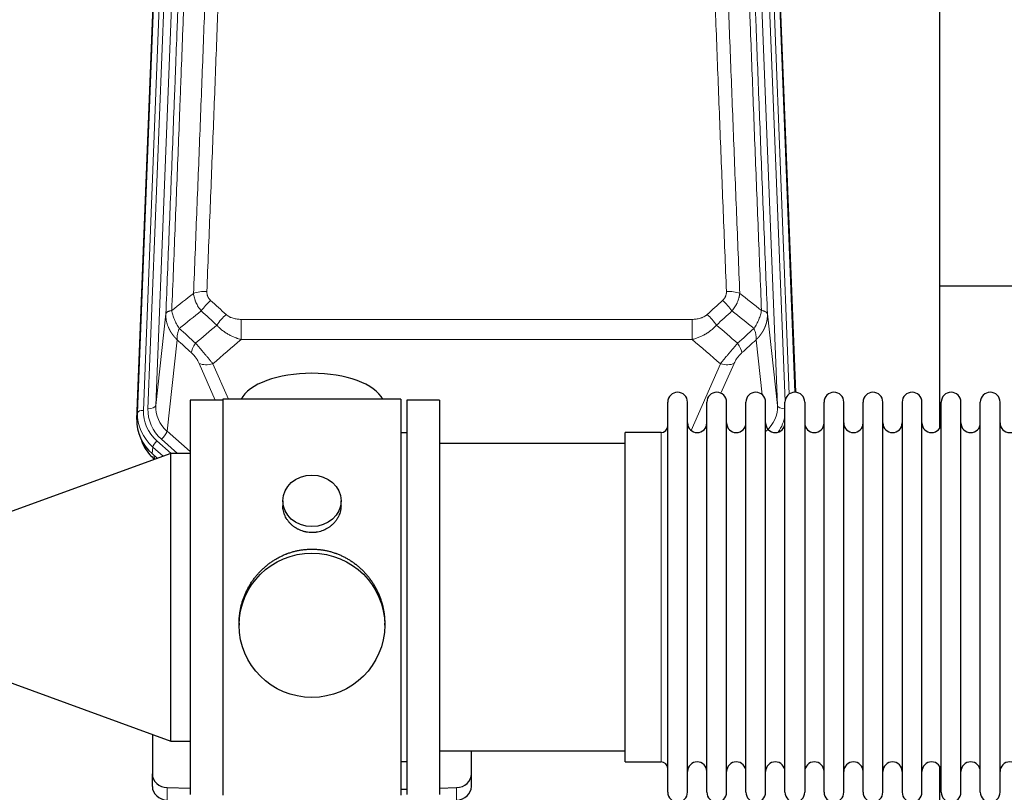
# Model space of a CAD drawing. Header units: inches. Extents: x 0 to 23760, y -13 to 16800.
# Tile 17 of 256: x 2357 to 2867, y 7852 to 8252. Entities that reach past the tile are written whole.
import ezdxf

# ---------------------------------------------------------------- set-up
doc = ezdxf.new("R2010")
doc.units = ezdxf.units.IN
doc.layers.add('1', color=7, linetype='Continuous', true_color=0xffffff)

msp = doc.modelspace()

# ---------------------------------------------------------------- linework, layer by layer
at = {"layer": '1', "color": 110, "linetype": 'Continuous', "lineweight": 13}
for p, q in [((2418.372, 8048.828), (2431.483, 8381.85)), ((2434.477, 8383.07), (2421.366, 8050.048)), ((2423.758, 8050.884), (2436.824, 8382.777)), ((2440.816, 8384.404), (2427.75, 8052.51)), ((2749.277, 8052.51), (2736.211, 8384.404)), ((2753.123, 8054.597), (2740.203, 8382.777)), ((2755.328, 8058.493), (2742.55, 8383.07)), ((2745.544, 8381.85), (2758.239, 8059.386)), ((2427.75, 8052.51), (2432.998, 8099.916)), ((2744.029, 8099.916), (2749.277, 8052.51)), ((2471.927, 8097.116), (2471.927, 8086.685)), ((2471.927, 8097.116), (2705.1, 8097.116)), ((2705.1, 8097.116), (2705.1, 8086.685)), ((2438.812, 8086.565), (2433.588, 8039.365)), ((2705.1, 8086.685), (2471.927, 8086.685)), ((2741.362, 8058.131), (2738.215, 8086.565)), ((2458.553, 8055.378), (2450.239, 8074.315)), ((2726.788, 8074.315), (2720.013, 8058.884)), ((2457.301, 8074.165), (2465.358, 8055.813)), ((2704.571, 8039.645), (2719.727, 8074.165)), ((2417.992, 8045.39), (2418.372, 8048.828)), ((2433.588, 8039.365), (2445.514, 8028.786)), ((2428.371, 8034.274), (2435.697, 8027.775)), ((2430.763, 8035.109), (2439.031, 8027.776)), ((2689.014, 8028.912), (2689.014, 8038.533)), ((2426.253, 8031.082), (2425.872, 8027.644)), ((2431.59, 8026.348), (2426.253, 8031.082)), ((2689.014, 7868.233), (2689.014, 8028.912)), ((2426.92, 8026.715), (2427.067, 8024.852)), ((2427.067, 8024.852), (2427.187, 8024.745)), ((2433.734, 7848.466), (2433.734, 7854.931)), ((2583.293, 7848.466), (2583.293, 7854.931))]:
    msp.add_line(p, q, dxfattribs=at)
at = {"layer": '1', "color": 2, "linetype": 'Continuous', "lineweight": 25}
for p, q in [((2417.992, 8045.39), (2431.109, 8378.592)), ((2745.918, 8378.592), (2758.485, 8059.38)), ((2833.174, 8040.92), (2833.174, 8266.302)), ((2905.178, 8114.254), (2833.213, 8114.254)), ((2445.514, 8055.379), (2445.514, 7851.379)), ((2462.514, 8055.379), (2445.514, 8055.379)), ((2554.514, 8055.813), (2462.514, 8055.813)), ((2462.514, 8055.813), (2462.514, 7850.953)), ((2554.514, 8055.813), (2554.514, 7850.953)), ((2574.514, 8055.383), (2557.514, 8055.383)), ((2557.514, 8055.383), (2557.514, 7851.383)), ((2574.514, 8055.383), (2574.514, 7851.383)), ((2692.514, 8042.883), (2692.514, 8054.283)), ((2702.714, 8042.883), (2702.714, 8054.283)), ((2712.714, 8042.883), (2712.714, 8054.283)), ((2722.914, 8042.883), (2722.914, 8054.283)), ((2732.914, 8042.883), (2732.914, 8054.283)), ((2743.114, 8042.883), (2743.114, 8054.283)), ((2753.114, 8042.883), (2753.114, 8054.283)), ((2763.314, 8054.283), (2763.314, 8042.883)), ((2773.314, 8042.883), (2773.314, 8054.283)), ((2783.514, 8042.883), (2783.514, 8054.283)), ((2793.514, 7852.483), (2793.514, 8054.283)), ((2803.714, 7852.483), (2803.714, 8054.283)), ((2813.714, 8054.283), (2813.714, 7852.483)), ((2823.914, 7852.483), (2823.914, 8054.283)), ((2833.914, 7852.483), (2833.914, 8054.283)), ((2844.114, 7852.483), (2844.114, 8054.283)), ((2854.114, 7852.483), (2854.114, 8054.283)), ((2864.314, 7852.483), (2864.314, 8054.283)), ((2692.514, 7852.483), (2692.514, 8042.883)), ((2702.714, 7852.483), (2702.714, 8042.883)), ((2712.714, 7852.483), (2712.714, 8042.883)), ((2722.914, 7852.483), (2722.914, 8042.883)), ((2732.914, 7852.483), (2732.914, 8042.883)), ((2743.114, 7852.483), (2743.114, 8042.883)), ((2753.114, 7852.483), (2753.114, 8042.883)), ((2763.314, 8042.883), (2763.314, 7852.483)), ((2773.314, 7852.483), (2773.314, 8042.883)), ((2783.514, 7852.483), (2783.514, 8042.883)), ((2557.514, 8038.383), (2554.514, 8038.383)), ((2689.014, 8038.533), (2670.514, 8038.533)), ((2670.514, 8028.912), (2670.514, 8038.533)), ((2670.514, 8032.883), (2574.514, 8032.883)), ((2670.514, 7868.233), (2670.514, 8028.912)), ((2435.514, 8027.776), (2335.514, 7991.379)), ((2428.573, 8025.249), (2425.872, 8027.644)), ((2427.067, 8024.852), (2427.086, 8024.708)), ((2435.514, 7878.982), (2435.514, 8027.776)), ((2445.514, 8027.776), (2435.514, 8027.776)), ((2493.466, 8003.252), (2493.466, 8000.679)), ((2523.561, 8000.668), (2523.561, 8003.252)), ((2470.874, 7940.033), (2470.874, 7938.895)), ((2546.153, 7938.895), (2546.153, 7940.032)), ((2335.514, 7915.379), (2435.514, 7878.982)), ((2426.014, 7882.44), (2426.014, 7862.023)), ((2435.514, 7878.982), (2445.514, 7878.982)), ((2574.514, 7873.883), (2670.514, 7873.883)), ((2591.014, 7862.023), (2591.014, 7873.884)), ((2554.514, 7868.383), (2557.514, 7868.383)), ((2670.514, 7868.233), (2689.014, 7868.233)), ((2833.174, 7829.03), (2833.174, 7865.857)), ((2426.014, 7855.558), (2426.014, 7862.023)), ((2591.014, 7855.558), (2591.014, 7862.023)), ((2433.734, 7854.931), (2445.514, 7854.566)), ((2554.513, 7854.039), (2557.513, 7854.132)), ((2574.513, 7854.659), (2583.293, 7854.931))]:
    msp.add_line(p, q, dxfattribs=at)
for centre, radius, start, end in [((2697.614, 8054.283), 5.1, 0, 180), ((2717.814, 8054.283), 5.1, 0, 180), ((2738.014, 8054.283), 5.1, 0, 180), ((2758.214, 8054.283), 5.1, 0, 180), ((2778.414, 8054.283), 5.1, 0, 180), ((2798.614, 8054.283), 5.1, 0, 180), ((2818.814, 8054.283), 5.1, 0, 180), ((2839.014, 8054.283), 5.1, 0, 180), ((2859.214, 8054.283), 5.1, 0, 180), ((2689.014, 8042.033), 3.5, 270, 0), ((2707.714, 8043.533), 5, 180, 0), ((2727.914, 8043.533), 5, 180, 0), ((2748.114, 8043.533), 5, 180, 0), ((2768.314, 8043.533), 5, 180, 0), ((2788.514, 8043.533), 5, 180, 0), ((2808.714, 8043.533), 5, 180, 0), ((2828.914, 8043.533), 5, 180, 0), ((2849.114, 8043.533), 5, 180, 0), ((2869.314, 8043.533), 5, 180, 0), ((2689.014, 7864.733), 3.5, 0, 90), ((2707.714, 7863.233), 5, 0, 180), ((2727.914, 7863.233), 5, 0, 180), ((2748.114, 7863.233), 5, 0, 180), ((2768.314, 7863.233), 5, 0, 180), ((2788.514, 7863.233), 5, 0, 180), ((2808.714, 7863.233), 5, 0, 180), ((2828.914, 7863.233), 5, 0, 180), ((2849.114, 7863.233), 5, 0, 180), ((2869.314, 7863.233), 5, 0, 180), ((2697.614, 7852.483), 5.1, 180, 0), ((2717.814, 7852.483), 5.1, 180, 0), ((2738.014, 7852.483), 5.1, 180, 0), ((2758.214, 7852.483), 5.1, 180, 0), ((2778.414, 7852.483), 5.1, 180, 0), ((2798.614, 7852.483), 5.1, 180, 0), ((2818.814, 7852.483), 5.1, 180, 0), ((2839.014, 7852.483), 5.1, 180, 0), ((2859.214, 7852.483), 5.1, 180, 0)]:
    msp.add_arc(centre, radius, start, end, dxfattribs=at)
at = {"layer": '1', "color": 110, "linetype": 'Continuous', "lineweight": 13}
for centre, major_axis, ratio, start_param, end_param in [((2454.188, 8107.207), (9.992, -0.404), 0.431453, 1.5882535, 2.3480729), ((2722.839, 8107.207), (9.992, 0.404), 0.431453, 0.7935197, 1.5533391), ((2456.16, 8102.614), (-6.729, -7.397), 0.3051216, 4.388767, 5.1358022), ((2720.867, 8102.614), (-6.729, 7.397), 0.3051216, 4.2889758, 5.0360109), ((2464.169, 8095.322), (6.736, 7.391), 0.3030979, 1.2497453, 1.9956357), ((2712.858, 8095.322), (-6.736, 7.391), 0.3030979, 4.2875497, 5.03344), ((2453.213, 8085.935), (6.719, 7.407), 0.3029797, 1.994528, 2.7400357), ((2723.814, 8085.935), (-6.719, 7.407), 0.3029797, 3.5431496, 4.2886573), ((2457.301, 8080.336), (9.156, 4.02), 0.5833249, 3.617995, 4.4616661), ((2719.727, 8080.336), (9.156, -4.02), 0.5833249, 4.9631119, 5.806783), ((2445.385, 8047.944), (27.029, -0.244), 0.8851019, 3.1148362, 3.9339493), ((2421.366, 8048.663), (-2.998, 0.118), 0.4614673, 4.7305545, 6.248991), ((2445.385, 8049.329), (-24.034, -0.11), 0.8859493, 6.2442616, 7.0633748), ((2447.777, 8050.165), (-24.034, -0.11), 0.8859493, 6.2442616, 7.0633748), ((2423.758, 8052.731), (-3.997, 0.157), 0.4614673, 1.5889619, 3.1073983), ((2447.777, 8052.012), (-20.033, -0.591), 0.8872905, 6.2219242, 7.0410373), ((2729.25, 8052.012), (20.033, -0.591), 0.8872905, 5.5253333, 6.3444464), ((2753.269, 8052.731), (-3.997, -0.157), 0.4614673, 0.0341943, 1.5136497), ((2729.25, 8050.165), (24.034, -0.11), 0.8859493, 5.722211, 6.1681029), ((2430.763, 8036.956), (-2.654, -2.992), 0.3265056, 1.2180917, 2.7365282), ((2428.371, 8032.888), (-1.991, -2.244), 0.3265056, 4.3596844, 5.8781208)]:
    msp.add_ellipse(centre, major_axis=major_axis, ratio=ratio, start_param=start_param, end_param=end_param, dxfattribs=at)
at = {"layer": '1', "color": 2, "linetype": 'Continuous', "lineweight": 25}
for centre, major_axis, ratio, start_param, end_param in [((2508.514, 8051.842), (-37.64, 0), 0.4617486, 3.372107, 6.0525728), ((2445.013, 8044.582), (-27.038, -0.124), 0.8859493, 6.2442616, 7.0633748), ((2445.818, 8046.385), (-21.335, -18.979), 0.8422692, 5.9172723, 6.3010988), ((2446.99, 8031.515), (27.003, -10.205), 0.5569658, 3.9839149, 4.1131378), ((2434.014, 7862.023), (-8, 0), 0.8870108, 0, 1.5358897), ((2583.014, 7862.023), (-8, 0), 0.8870108, 1.6057029, 3.1415927), ((2434.014, 7855.558), (-8, 0), 0.8870108, 0, 1.5358897), ((2583.014, 7855.558), (-8, 0), 0.8870108, 1.6057029, 3.1415927)]:
    msp.add_ellipse(centre, major_axis=major_axis, ratio=ratio, start_param=start_param, end_param=end_param, dxfattribs=at)
for centre, major_axis, ratio in [((2508.514, 8003.252), (15.048, 0), 0.8870108), ((2508.514, 7938.895), (-37.64, 0), 0.9914449)]:
    msp.add_ellipse(centre, major_axis=major_axis, ratio=ratio, dxfattribs=at)
at = {"layer": '1', "color": 110, "linetype": 'Continuous', "lineweight": 13}
for points, knots in [([(2448.282, 8425.593), (2448.226, 8423.981), (2448.171, 8422.368), (2448.058, 8419.139), (2447.89, 8414.292), (2447.494, 8402.956), (2447.151, 8393.197), (2446.458, 8373.62), (2445.517, 8347.365), (2444.059, 8307.52), (2443.055, 8280.649), (2442.481, 8265.447), (2442.417, 8263.757), (2442.289, 8260.374), (2442.096, 8255.297), (2441.645, 8243.427), (2441.253, 8233.212), (2440.925, 8224.678), (2440.859, 8222.97), (2440.727, 8219.552), (2440.529, 8214.421), (2440.064, 8202.429), (2439.661, 8192.113), (2438.849, 8171.431), (2437.752, 8143.723), (2436.624, 8115.75), (2436.053, 8101.697)], [0, 0, 0, 0, 0.015625, 0.015625, 0.03125, 0.0625, 0.125, 0.125, 0.25, 0.375, 0.5, 0.5, 0.515625, 0.515625, 0.53125, 0.5625, 0.625, 0.625, 0.640625, 0.640625, 0.65625, 0.6875, 0.75, 0.75, 0.875, 1, 1, 1, 1]), ([(2447.305, 8110.564), (2447.863, 8124.377), (2448.965, 8151.872), (2450.575, 8192.724), (2451.618, 8219.698), (2452.39, 8239.831), (2452.773, 8249.873), (2453.152, 8259.878), (2453.404, 8266.54), (2453.529, 8269.867), (2454.153, 8286.481), (2454.645, 8299.702), (2455.372, 8319.426), (2455.612, 8325.982), (2456.088, 8339.056), (2456.324, 8345.574), (2457.027, 8365.072), (2457.949, 8390.919), (2458.841, 8416.464), (2459.279, 8429.162)], [0, 0, 0, 0, 0.125, 0.25, 0.375, 0.375, 0.4375, 0.46875, 0.46875, 0.5, 0.5, 0.625, 0.625, 0.6875, 0.6875, 0.75, 0.75, 0.875, 1, 1, 1, 1]), ([(2466.147, 8430.528), (2465.709, 8417.814), (2464.819, 8392.236), (2463.898, 8366.357), (2463.196, 8346.834), (2462.96, 8340.307), (2462.484, 8327.217), (2462.244, 8320.652), (2461.519, 8300.903), (2461.028, 8287.666), (2460.404, 8271.031), (2460.279, 8267.699), (2460.028, 8261.029), (2459.649, 8251.011), (2459.267, 8240.956), (2458.496, 8220.798), (2457.454, 8193.789), (2455.846, 8152.886), (2454.746, 8125.355), (2454.188, 8111.525)], [0, 0, 0, 0, 0.125, 0.25, 0.25, 0.3125, 0.3125, 0.375, 0.375, 0.5, 0.5, 0.53125, 0.53125, 0.5625, 0.625, 0.625, 0.75, 0.875, 1, 1, 1, 1]), ([(2722.839, 8111.525), (2722.282, 8125.355), (2721.181, 8152.886), (2719.573, 8193.789), (2718.531, 8220.798), (2717.76, 8240.956), (2717.378, 8251.011), (2716.999, 8261.029), (2716.748, 8267.699), (2716.623, 8271.031), (2715.999, 8287.666), (2715.508, 8300.903), (2714.783, 8320.652), (2714.543, 8327.217), (2714.067, 8340.307), (2713.831, 8346.834), (2713.129, 8366.357), (2712.208, 8392.236), (2711.318, 8417.814), (2710.88, 8430.528)], [0, 0, 0, 0, 0.125, 0.25, 0.375, 0.375, 0.4375, 0.46875, 0.46875, 0.5, 0.5, 0.625, 0.625, 0.6875, 0.6875, 0.75, 0.75, 0.875, 1, 1, 1, 1]), ([(2717.748, 8429.162), (2718.186, 8416.464), (2719.078, 8390.919), (2720, 8365.072), (2720.703, 8345.574), (2720.939, 8339.056), (2721.415, 8325.982), (2721.656, 8319.426), (2722.382, 8299.702), (2722.874, 8286.481), (2723.498, 8269.867), (2723.623, 8266.54), (2723.875, 8259.878), (2724.254, 8249.873), (2724.637, 8239.831), (2725.409, 8219.698), (2726.452, 8192.724), (2728.062, 8151.872), (2729.164, 8124.377), (2729.722, 8110.564)], [0, 0, 0, 0, 0.125, 0.25, 0.25, 0.3125, 0.3125, 0.375, 0.375, 0.5, 0.5, 0.53125, 0.53125, 0.5625, 0.625, 0.625, 0.75, 0.875, 1, 1, 1, 1]), ([(2740.974, 8101.697), (2740.403, 8115.75), (2739.275, 8143.721), (2737.63, 8185.272), (2736.563, 8212.703), (2735.775, 8233.176), (2735.384, 8243.387), (2734.932, 8255.256), (2734.74, 8260.333), (2734.612, 8263.715), (2734.548, 8265.406), (2734.229, 8273.851), (2733.849, 8283.958), (2733.412, 8295.702), (2733.225, 8300.725), (2733.101, 8304.071), (2733.039, 8305.743), (2732.483, 8320.779), (2731.51, 8347.354), (2730.099, 8386.747), (2729.191, 8412.697), (2728.745, 8425.593)], [0, 0, 0, 0, 0.125, 0.25, 0.375, 0.375, 0.4375, 0.46875, 0.484375, 0.484375, 0.5, 0.5, 0.5625, 0.59375, 0.609375, 0.609375, 0.625, 0.625, 0.75, 0.875, 1, 1, 1, 1]), ([(2432.998, 8099.916), (2433.567, 8113.916), (2434.692, 8141.784), (2435.786, 8169.387), (2436.595, 8189.991), (2436.997, 8200.269), (2437.461, 8212.215), (2437.659, 8217.326), (2437.79, 8220.731), (2437.856, 8222.433), (2438.184, 8230.935), (2438.574, 8241.111), (2439.024, 8252.936), (2439.216, 8257.995), (2439.344, 8261.365), (2439.407, 8263.048), (2439.98, 8278.192), (2440.981, 8304.961), (2442.436, 8344.654), (2443.842, 8383.888), (2444.748, 8409.737), (2445.193, 8422.585)], [0, 0, 0, 0, 0.125, 0.25, 0.25, 0.3125, 0.34375, 0.359375, 0.359375, 0.375, 0.375, 0.4375, 0.46875, 0.484375, 0.484375, 0.5, 0.5, 0.625, 0.75, 0.875, 1, 1, 1, 1]), ([(2731.834, 8422.585), (2732.279, 8409.737), (2733.185, 8383.886), (2734.592, 8344.642), (2735.562, 8318.169), (2736.116, 8303.189), (2736.178, 8301.524), (2736.302, 8298.19), (2736.488, 8293.187), (2736.925, 8281.488), (2737.303, 8271.419), (2737.621, 8263.006), (2737.685, 8261.322), (2737.813, 8257.952), (2738.004, 8252.894), (2738.455, 8241.07), (2738.845, 8230.898), (2739.631, 8210.503), (2740.694, 8183.175), (2742.335, 8141.781), (2743.46, 8113.916), (2744.029, 8099.916)], [0, 0, 0, 0, 0.125, 0.25, 0.375, 0.375, 0.390625, 0.390625, 0.40625, 0.4375, 0.5, 0.5, 0.515625, 0.515625, 0.53125, 0.5625, 0.625, 0.625, 0.75, 0.875, 1, 1, 1, 1]), ([(2451.338, 8101.447), (2451.047, 8101.791), (2450.77, 8102.142), (2450.441, 8102.589), (2450.377, 8102.679), (2450.248, 8102.86), (2450.185, 8102.951), (2449.999, 8103.224), (2449.878, 8103.408), (2449.529, 8103.961), (2449.094, 8104.707), (2448.721, 8105.471), (2448.466, 8106.05), (2448.384, 8106.244), (2448.268, 8106.536), (2448.23, 8106.634), (2448.157, 8106.83), (2448.121, 8106.929), (2447.949, 8107.419), (2447.828, 8107.812), (2447.621, 8108.597), (2447.448, 8109.383), (2447.341, 8110.17), (2447.305, 8110.564)], [0, 0, 0, 0, 0.125, 0.125, 0.15625, 0.15625, 0.1875, 0.1875, 0.25, 0.25, 0.375, 0.5, 0.5, 0.5625, 0.5625, 0.59375, 0.59375, 0.625, 0.625, 0.75, 0.75, 0.875, 1, 1, 1, 1]), ([(2456.16, 8106.913), (2455.994, 8107.065), (2455.836, 8107.224), (2455.65, 8107.431), (2455.613, 8107.473), (2455.541, 8107.558), (2455.505, 8107.6), (2455.401, 8107.73), (2455.334, 8107.817), (2455.142, 8108.084), (2454.907, 8108.449), (2454.717, 8108.834), (2454.591, 8109.13), (2454.551, 8109.23), (2454.497, 8109.382), (2454.479, 8109.433), (2454.446, 8109.536), (2454.43, 8109.587), (2454.354, 8109.844), (2454.306, 8110.051), (2454.233, 8110.468), (2454.209, 8110.678), (2454.182, 8111.099), (2454.18, 8111.312), (2454.188, 8111.525)], [0, 0, 0, 0, 0.125, 0.125, 0.15625, 0.15625, 0.1875, 0.1875, 0.25, 0.25, 0.375, 0.5, 0.5, 0.5625, 0.5625, 0.59375, 0.59375, 0.625, 0.625, 0.75, 0.75, 0.875, 0.875, 1, 1, 1, 1]), ([(2722.839, 8111.525), (2722.848, 8111.311), (2722.845, 8111.098), (2722.828, 8110.832), (2722.824, 8110.779), (2722.814, 8110.673), (2722.809, 8110.619), (2722.79, 8110.46), (2722.774, 8110.355), (2722.719, 8110.041), (2722.67, 8109.835), (2722.55, 8109.428), (2722.478, 8109.227), (2722.352, 8108.931), (2722.307, 8108.832), (2722.234, 8108.687), (2722.209, 8108.638), (2722.158, 8108.542), (2722.132, 8108.494), (2721.997, 8108.257), (2721.879, 8108.074), (2721.623, 8107.721), (2721.485, 8107.551), (2721.19, 8107.223), (2721.033, 8107.065), (2720.867, 8106.913)], [0, 0, 0, 0, 0.125, 0.125, 0.15625, 0.15625, 0.1875, 0.1875, 0.25, 0.25, 0.375, 0.375, 0.5, 0.5, 0.5625, 0.5625, 0.59375, 0.59375, 0.625, 0.625, 0.75, 0.75, 0.875, 0.875, 1, 1, 1, 1]), ([(2729.722, 8110.564), (2729.686, 8110.17), (2729.633, 8109.776), (2729.544, 8109.281), (2729.526, 8109.182), (2729.486, 8108.984), (2729.465, 8108.885), (2729.4, 8108.588), (2729.352, 8108.391), (2729.195, 8107.8), (2728.954, 8107.016), (2728.646, 8106.24), (2728.39, 8105.661), (2728.278, 8105.42), (2728.159, 8105.18), (2728.111, 8105.085), (2728.087, 8105.037), (2728.014, 8104.893), (2727.964, 8104.798), (2727.71, 8104.323), (2727.492, 8103.95), (2727.026, 8103.214), (2726.532, 8102.491), (2725.98, 8101.791), (2725.689, 8101.447)], [0, 0, 0, 0, 0.125, 0.125, 0.15625, 0.15625, 0.1875, 0.1875, 0.25, 0.25, 0.375, 0.5, 0.5, 0.5625, 0.578125, 0.578125, 0.59375, 0.59375, 0.625, 0.625, 0.75, 0.75, 0.875, 1, 1, 1, 1]), ([(2438.812, 8086.565), (2438.795, 8086.582), (2438.761, 8086.615), (2438.71, 8086.666), (2438.658, 8086.716), (2438.607, 8086.767), (2438.556, 8086.818), (2438.506, 8086.869), (2438.455, 8086.921), (2438.405, 8086.972), (2438.354, 8087.024), (2438.304, 8087.076), (2438.254, 8087.128), (2438.204, 8087.18), (2438.155, 8087.232), (2438.105, 8087.285), (2438.056, 8087.338), (2438.007, 8087.391), (2437.958, 8087.444), (2437.909, 8087.497), (2437.861, 8087.55), (2437.812, 8087.604), (2437.764, 8087.658), (2437.716, 8087.712), (2437.668, 8087.766), (2437.62, 8087.82), (2437.573, 8087.874), (2437.525, 8087.929), (2437.478, 8087.984), (2437.431, 8088.039), (2437.384, 8088.094), (2437.337, 8088.149), (2437.291, 8088.204), (2437.245, 8088.26), (2437.199, 8088.316), (2437.153, 8088.372), (2437.107, 8088.428), (2437.061, 8088.484), (2437.016, 8088.54), (2436.971, 8088.597), (2436.926, 8088.654), (2436.881, 8088.711), (2436.837, 8088.768), (2436.792, 8088.825), (2436.748, 8088.882), (2436.704, 8088.94), (2436.66, 8088.997), (2436.617, 8089.055), (2436.573, 8089.113), (2436.53, 8089.171), (2436.487, 8089.23), (2436.445, 8089.288), (2436.402, 8089.347), (2436.36, 8089.406), (2436.318, 8089.465), (2436.276, 8089.524), (2436.234, 8089.583), (2436.192, 8089.642), (2436.151, 8089.702), (2436.11, 8089.762), (2436.069, 8089.821), (2436.029, 8089.881), (2435.988, 8089.942), (2435.948, 8090.002), (2435.908, 8090.062), (2435.868, 8090.123), (2435.829, 8090.184), (2435.789, 8090.245), (2435.75, 8090.306), (2435.712, 8090.367), (2435.673, 8090.428), (2435.635, 8090.49), (2435.596, 8090.551), (2435.558, 8090.613), (2435.521, 8090.675), (2435.483, 8090.737), (2435.446, 8090.799), (2435.409, 8090.862), (2435.372, 8090.924), (2435.336, 8090.987), (2435.299, 8091.049), (2435.263, 8091.112), (2435.228, 8091.175), (2435.192, 8091.238), (2435.157, 8091.302), (2435.122, 8091.365), (2435.087, 8091.429), (2435.052, 8091.492), (2435.018, 8091.556), (2434.984, 8091.62), (2434.95, 8091.684), (2434.916, 8091.749), (2434.883, 8091.813), (2434.85, 8091.877), (2434.817, 8091.942), (2434.785, 8092.007), (2434.752, 8092.072), (2434.72, 8092.137), (2434.689, 8092.202), (2434.657, 8092.267), (2434.626, 8092.332), (2434.595, 8092.398), (2434.564, 8092.464), (2434.533, 8092.529), (2434.503, 8092.595), (2434.473, 8092.661), (2434.444, 8092.727), (2434.414, 8092.794), (2434.216, 8093.244), (2433.882, 8094.094), (2433.494, 8095.363), (2433.208, 8096.662), (2433.03, 8097.984), (2432.987, 8098.91), (2432.987, 8099.435), (2432.988, 8099.555), (2432.99, 8099.675), (2432.993, 8099.796), (2432.996, 8099.876), (2432.998, 8099.916)], [0, 0, 0, 0, 0.0045083, 0.0090195, 0.0135338, 0.0180512, 0.0225715, 0.0270949, 0.0316214, 0.0361509, 0.0406834, 0.0452189, 0.0497575, 0.0542992, 0.0588439, 0.0633916, 0.0679424, 0.0724963, 0.0770532, 0.0816132, 0.0861762, 0.0907423, 0.0953114, 0.0998837, 0.104459, 0.1090373, 0.1136188, 0.1182033, 0.1227909, 0.1273815, 0.1319753, 0.1365721, 0.141172, 0.145775, 0.1503811, 0.1549903, 0.1596025, 0.1642179, 0.1688364, 0.1734579, 0.1780826, 0.1827103, 0.1873412, 0.1919752, 0.1966123, 0.2012524, 0.2058957, 0.2105422, 0.2151917, 0.2198443, 0.2245001, 0.229159, 0.233821, 0.2384861, 0.2431544, 0.2478258, 0.2525003, 0.2571779, 0.2618587, 0.2665427, 0.2712297, 0.2759199, 0.2806133, 0.2853097, 0.2900094, 0.2947122, 0.2994181, 0.3041272, 0.3088394, 0.3135548, 0.3182733, 0.322995, 0.3277199, 0.3324479, 0.3371791, 0.3419135, 0.346651, 0.3513917, 0.3561355, 0.3608826, 0.3656328, 0.3703861, 0.3751427, 0.3799024, 0.3846654, 0.3894315, 0.3942008, 0.3989732, 0.4037489, 0.4085278, 0.4133098, 0.4180951, 0.4228835, 0.4276751, 0.43247, 0.437268, 0.4420692, 0.4468737, 0.4516813, 0.4564922, 0.4613063, 0.4661235, 0.470944, 0.4757677, 0.4805947, 0.4854248, 0.4902582, 0.4950947, 0.4999345, 0.5888915, 0.6791125, 0.7706071, 0.8633844, 0.9574535, 0.965938, 0.9744348, 0.9829441, 0.9914659, 1, 1, 1, 1]), ([(2436.053, 8101.697), (2435.827, 8101.66), (2435.61, 8101.618), (2435.2, 8101.523), (2435.006, 8101.47), (2434.642, 8101.353), (2434.472, 8101.29), (2434.158, 8101.154), (2434.013, 8101.082), (2433.752, 8100.928), (2433.635, 8100.847), (2433.429, 8100.678), (2433.34, 8100.59), (2433.117, 8100.316), (2433.027, 8100.12), (2432.998, 8099.916)], [0, 0, 0, 0, 0.125, 0.125, 0.25, 0.25, 0.375, 0.375, 0.5, 0.5, 0.625, 0.625, 0.75, 0.75, 1, 1, 1, 1]), ([(2439.918, 8092.451), (2439.415, 8093.2), (2438.953, 8093.966), (2438.327, 8095.128), (2438.129, 8095.517), (2437.757, 8096.298), (2437.582, 8096.69), (2437.095, 8097.863), (2436.817, 8098.645), (2436.36, 8100.19), (2436.182, 8100.952), (2436.053, 8101.697)], [0, 0, 0, 0, 0.25, 0.25, 0.375, 0.375, 0.5, 0.5, 0.75, 0.75, 1, 1, 1, 1]), ([(2740.974, 8101.697), (2740.845, 8100.952), (2740.667, 8100.19), (2740.21, 8098.645), (2739.933, 8097.863), (2739.445, 8096.69), (2739.27, 8096.298), (2738.898, 8095.517), (2738.7, 8095.128), (2738.074, 8093.966), (2737.612, 8093.2), (2737.109, 8092.451)], [0, 0, 0, 0, 0.25, 0.25, 0.5, 0.5, 0.625, 0.625, 0.75, 0.75, 1, 1, 1, 1]), ([(2744.029, 8099.916), (2744.03, 8099.896), (2744.032, 8099.857), (2744.033, 8099.797), (2744.035, 8099.737), (2744.036, 8099.678), (2744.038, 8099.618), (2744.039, 8099.558), (2744.039, 8099.498), (2744.04, 8099.439), (2744.04, 8099.379), (2744.04, 8099.32), (2744.04, 8099.26), (2744.039, 8099.2), (2744.038, 8099.141), (2744.037, 8099.081), (2744.036, 8099.022), (2744.035, 8098.962), (2744.033, 8098.902), (2744.031, 8098.843), (2744.029, 8098.783), (2744.027, 8098.724), (2744.024, 8098.664), (2744.021, 8098.605), (2744.018, 8098.546), (2744.015, 8098.486), (2744.011, 8098.427), (2744.007, 8098.368), (2744.003, 8098.308), (2743.999, 8098.249), (2743.995, 8098.19), (2743.99, 8098.13), (2743.985, 8098.071), (2743.98, 8098.012), (2743.975, 8097.953), (2743.969, 8097.894), (2743.963, 8097.835), (2743.957, 8097.776), (2743.951, 8097.717), (2743.945, 8097.658), (2743.938, 8097.599), (2743.931, 8097.54), (2743.924, 8097.481), (2743.916, 8097.422), (2743.909, 8097.363), (2743.901, 8097.304), (2743.893, 8097.246), (2743.885, 8097.187), (2743.876, 8097.128), (2743.867, 8097.07), (2743.859, 8097.011), (2743.849, 8096.952), (2743.84, 8096.894), (2743.831, 8096.835), (2743.821, 8096.777), (2743.811, 8096.718), (2743.8, 8096.66), (2743.79, 8096.602), (2743.779, 8096.544), (2743.769, 8096.485), (2743.757, 8096.427), (2743.746, 8096.369), (2743.735, 8096.311), (2743.723, 8096.253), (2743.711, 8096.195), (2743.699, 8096.137), (2743.686, 8096.079), (2743.674, 8096.021), (2743.661, 8095.963), (2743.648, 8095.906), (2743.635, 8095.848), (2743.622, 8095.79), (2743.608, 8095.733), (2743.594, 8095.675), (2743.58, 8095.618), (2743.566, 8095.56), (2743.551, 8095.503), (2743.537, 8095.446), (2743.522, 8095.388), (2743.507, 8095.331), (2743.492, 8095.274), (2743.476, 8095.217), (2743.46, 8095.16), (2743.445, 8095.103), (2743.429, 8095.046), (2743.412, 8094.989), (2743.396, 8094.933), (2743.379, 8094.876), (2743.362, 8094.819), (2743.345, 8094.763), (2743.328, 8094.706), (2743.31, 8094.65), (2743.293, 8094.593), (2743.275, 8094.537), (2743.257, 8094.481), (2743.239, 8094.424), (2743.22, 8094.368), (2743.202, 8094.312), (2743.183, 8094.256), (2743.164, 8094.2), (2743.144, 8094.144), (2743.125, 8094.088), (2743.105, 8094.033), (2743.086, 8093.977), (2743.066, 8093.921), (2743.045, 8093.866), (2743.025, 8093.81), (2743.005, 8093.755), (2742.984, 8093.7), (2742.963, 8093.644), (2742.942, 8093.589), (2742.92, 8093.534), (2742.899, 8093.479), (2742.877, 8093.424), (2742.855, 8093.369), (2742.833, 8093.315), (2742.811, 8093.26), (2742.789, 8093.205), (2742.766, 8093.151), (2742.743, 8093.096), (2742.72, 8093.042), (2742.697, 8092.987), (2742.674, 8092.933), (2742.651, 8092.879), (2742.627, 8092.825), (2742.603, 8092.771), (2742.579, 8092.717), (2742.555, 8092.663), (2742.53, 8092.609), (2742.506, 8092.555), (2742.481, 8092.502), (2742.456, 8092.448), (2742.431, 8092.395), (2742.406, 8092.342), (2742.38, 8092.288), (2742.355, 8092.235), (2742.329, 8092.182), (2742.303, 8092.129), (2742.277, 8092.076), (2742.251, 8092.023), (2742.224, 8091.97), (2742.198, 8091.918), (2742.171, 8091.865), (2742.144, 8091.813), (2742.117, 8091.76), (2742.089, 8091.708), (2742.062, 8091.656), (2742.034, 8091.603), (2742.007, 8091.551), (2741.979, 8091.499), (2741.951, 8091.447), (2741.922, 8091.396), (2741.894, 8091.344), (2741.865, 8091.292), (2741.836, 8091.241), (2741.808, 8091.189), (2741.778, 8091.138), (2741.749, 8091.087), (2741.72, 8091.036), (2741.69, 8090.985), (2741.661, 8090.934), (2741.631, 8090.883), (2741.601, 8090.832), (2741.571, 8090.781), (2741.54, 8090.731), (2741.51, 8090.68), (2741.479, 8090.63), (2741.448, 8090.58), (2741.417, 8090.529), (2741.386, 8090.479), (2741.355, 8090.429), (2741.324, 8090.379), (2741.292, 8090.33), (2741.26, 8090.28), (2741.229, 8090.23), (2741.197, 8090.181), (2741.164, 8090.131), (2741.132, 8090.082), (2741.1, 8090.033), (2741.067, 8089.984), (2741.034, 8089.935), (2741.002, 8089.886), (2740.969, 8089.837), (2740.935, 8089.788), (2740.902, 8089.74), (2740.869, 8089.691), (2740.835, 8089.643), (2740.801, 8089.594), (2740.768, 8089.546), (2740.734, 8089.498), (2740.699, 8089.45), (2740.665, 8089.402), (2740.631, 8089.355), (2740.596, 8089.307), (2740.562, 8089.259), (2740.527, 8089.212), (2740.492, 8089.164), (2740.457, 8089.117), (2740.422, 8089.07), (2740.386, 8089.023), (2740.351, 8088.976), (2740.315, 8088.929), (2740.279, 8088.883), (2740.243, 8088.836), (2740.207, 8088.789), (2740.171, 8088.743), (2740.135, 8088.697), (2740.099, 8088.651), (2740.062, 8088.604), (2740.026, 8088.558), (2739.989, 8088.513), (2739.952, 8088.467), (2739.915, 8088.421), (2739.878, 8088.376), (2739.841, 8088.33), (2739.803, 8088.285), (2739.766, 8088.24), (2739.728, 8088.195), (2739.69, 8088.15), (2739.652, 8088.105), (2739.614, 8088.06), (2739.576, 8088.015), (2739.538, 8087.971), (2739.5, 8087.926), (2739.461, 8087.882), (2739.423, 8087.838), (2739.384, 8087.794), (2739.345, 8087.75), (2739.306, 8087.706), (2739.267, 8087.662), (2739.228, 8087.619), (2739.189, 8087.575), (2739.15, 8087.532), (2739.11, 8087.488), (2739.07, 8087.445), (2739.031, 8087.402), (2738.991, 8087.359), (2738.951, 8087.316), (2738.911, 8087.274), (2738.871, 8087.231), (2738.831, 8087.188), (2738.79, 8087.146), (2738.75, 8087.104), (2738.709, 8087.062), (2738.669, 8087.02), (2738.628, 8086.978), (2738.587, 8086.936), (2738.546, 8086.894), (2738.505, 8086.853), (2738.464, 8086.811), (2738.422, 8086.77), (2738.381, 8086.729), (2738.34, 8086.687), (2738.298, 8086.646), (2738.256, 8086.606), (2738.229, 8086.578), (2738.215, 8086.565)], [0, 0, 0, 0, 0.0042303, 0.0084583, 0.0126838, 0.016907, 0.0211277, 0.0253461, 0.0295621, 0.0337757, 0.037987, 0.0421959, 0.0464023, 0.0506064, 0.0548082, 0.0590075, 0.0632045, 0.0673991, 0.0715913, 0.0757811, 0.0799686, 0.0841537, 0.0883364, 0.0925167, 0.0966947, 0.1008703, 0.1050435, 0.1092144, 0.1133829, 0.117549, 0.1217128, 0.1258741, 0.1300332, 0.1341898, 0.1383441, 0.1424961, 0.1466456, 0.1507929, 0.1549377, 0.1590802, 0.1632203, 0.1673581, 0.1714935, 0.1756266, 0.1797573, 0.1838856, 0.1880116, 0.1921352, 0.1962565, 0.2003755, 0.204492, 0.2086063, 0.2127182, 0.2168277, 0.2209349, 0.2250397, 0.2291422, 0.2332423, 0.2373401, 0.2414356, 0.2455287, 0.2496195, 0.2537079, 0.257794, 0.2618777, 0.2659591, 0.2700382, 0.2741149, 0.2781893, 0.2822614, 0.2863311, 0.2903985, 0.2944635, 0.2985262, 0.3025866, 0.3066447, 0.3107004, 0.3147538, 0.3188048, 0.3228536, 0.3269, 0.3309441, 0.3349858, 0.3390253, 0.3430624, 0.3470972, 0.3511296, 0.3551598, 0.3591876, 0.3632131, 0.3672363, 0.3712571, 0.3752757, 0.3792919, 0.3833058, 0.3873174, 0.3913267, 0.3953337, 0.3993384, 0.4033407, 0.4073408, 0.4113385, 0.4153339, 0.419327, 0.4233179, 0.4273064, 0.4312926, 0.4352765, 0.4392581, 0.4432373, 0.4472143, 0.451189, 0.4551614, 0.4591315, 0.4630993, 0.4670648, 0.471028, 0.4749889, 0.4789475, 0.4829038, 0.4868578, 0.4908095, 0.494759, 0.4987061, 0.502651, 0.5065936, 0.5105338, 0.5144718, 0.5184076, 0.522341, 0.5262721, 0.530201, 0.5341276, 0.5380519, 0.5419739, 0.5458936, 0.5498111, 0.5537262, 0.5576392, 0.5615498, 0.5654581, 0.5693642, 0.573268, 0.5771696, 0.5810688, 0.5849658, 0.5888606, 0.592753, 0.5966432, 0.6005311, 0.6044168, 0.6083002, 0.6121813, 0.6160602, 0.6199368, 0.6238111, 0.6276832, 0.6315531, 0.6354206, 0.6392859, 0.643149, 0.6470098, 0.6508684, 0.6547247, 0.6585787, 0.6624305, 0.66628, 0.6701273, 0.6739724, 0.6778152, 0.6816557, 0.685494, 0.6893301, 0.6931639, 0.6969955, 0.7008248, 0.7046519, 0.7084768, 0.7122994, 0.7161198, 0.7199379, 0.7237539, 0.7275675, 0.731379, 0.7351882, 0.7389952, 0.7427999, 0.7466024, 0.7504027, 0.7542008, 0.7579966, 0.7617902, 0.7655816, 0.7693708, 0.7731577, 0.7769424, 0.7807249, 0.7845052, 0.7882833, 0.7920591, 0.7958327, 0.7996042, 0.8033734, 0.8071403, 0.8109051, 0.8146677, 0.818428, 0.8221862, 0.8259421, 0.8296958, 0.8334474, 0.8371967, 0.8409438, 0.8446887, 0.8484314, 0.8521719, 0.8559102, 0.8596463, 0.8633802, 0.867112, 0.8708415, 0.8745688, 0.8782939, 0.8820169, 0.8857376, 0.8894562, 0.8931726, 0.8968867, 0.9005987, 0.9043086, 0.9080162, 0.9117216, 0.9154249, 0.919126, 0.9228249, 0.9265216, 0.9302161, 0.9339085, 0.9375987, 0.9412867, 0.9449725, 0.9486562, 0.9523377, 0.956017, 0.9596942, 0.9633691, 0.967042, 0.9707126, 0.9743811, 0.9780474, 0.9817116, 0.9853736, 0.9890334, 0.9926911, 0.9963466, 1, 1, 1, 1]), ([(2744.029, 8099.916), (2744, 8100.12), (2743.91, 8100.316), (2743.687, 8100.59), (2743.598, 8100.678), (2743.392, 8100.847), (2743.275, 8100.928), (2743.014, 8101.082), (2742.869, 8101.154), (2742.555, 8101.29), (2742.385, 8101.353), (2742.021, 8101.47), (2741.827, 8101.523), (2741.417, 8101.618), (2741.2, 8101.66), (2740.974, 8101.697)], [0, 0, 0, 0, 0.25, 0.25, 0.375, 0.375, 0.5, 0.5, 0.625, 0.625, 0.75, 0.75, 0.875, 0.875, 1, 1, 1, 1]), ([(2471.927, 8097.116), (2471.574, 8097.116), (2471.22, 8097.126), (2470.779, 8097.153), (2470.691, 8097.159), (2470.515, 8097.173), (2470.427, 8097.18), (2470.164, 8097.205), (2469.989, 8097.225), (2469.467, 8097.292), (2469.122, 8097.348), (2468.439, 8097.487), (2468.102, 8097.57), (2467.434, 8097.764), (2467.104, 8097.876), (2466.738, 8098.021), (2466.698, 8098.037), (2466.617, 8098.07), (2466.497, 8098.12), (2466.219, 8098.243), (2465.987, 8098.356), (2465.533, 8098.594), (2465.242, 8098.769), (2464.685, 8099.153), (2464.419, 8099.362), (2464.169, 8099.591)], [0, 0, 0, 0, 0.125, 0.125, 0.15625, 0.15625, 0.1875, 0.1875, 0.25, 0.25, 0.375, 0.375, 0.5, 0.5, 0.625, 0.625, 0.640625, 0.640625, 0.65625, 0.6875, 0.75, 0.75, 0.875, 0.875, 1, 1, 1, 1]), ([(2712.858, 8099.591), (2712.733, 8099.477), (2712.603, 8099.366), (2712.401, 8099.207), (2712.333, 8099.155), (2712.195, 8099.053), (2712.126, 8099.004), (2711.773, 8098.761), (2711.479, 8098.586), (2710.869, 8098.267), (2710.553, 8098.124), (2710.145, 8097.964), (2710.063, 8097.933), (2709.898, 8097.873), (2709.816, 8097.844), (2709.568, 8097.76), (2709.401, 8097.708), (2708.9, 8097.563), (2708.563, 8097.482), (2707.883, 8097.344), (2707.541, 8097.289), (2706.851, 8097.201), (2706.504, 8097.169), (2705.805, 8097.126), (2705.453, 8097.116), (2705.1, 8097.116)], [0, 0, 0, 0, 0.0625, 0.0625, 0.09375, 0.09375, 0.125, 0.125, 0.25, 0.25, 0.375, 0.375, 0.40625, 0.40625, 0.4375, 0.4375, 0.5, 0.5, 0.625, 0.625, 0.75, 0.75, 0.875, 0.875, 1, 1, 1, 1]), ([(2438.812, 8086.565), (2438.766, 8086.937), (2438.757, 8087.348), (2438.798, 8088.014), (2438.82, 8088.243), (2438.883, 8088.718), (2438.923, 8088.962), (2439.019, 8089.463), (2439.076, 8089.719), (2439.205, 8090.243), (2439.277, 8090.51), (2439.437, 8091.053), (2439.524, 8091.328), (2439.711, 8091.885), (2439.812, 8092.167), (2439.918, 8092.451)], [0, 0, 0, 0, 0.25, 0.25, 0.375, 0.375, 0.5, 0.5, 0.625, 0.625, 0.75, 0.75, 0.875, 0.875, 1, 1, 1, 1]), ([(2471.927, 8086.685), (2471.33, 8086.836), (2470.662, 8087.03), (2469.998, 8087.251), (2469.851, 8087.3), (2469.777, 8087.325), (2469.557, 8087.402), (2469.41, 8087.454), (2468.973, 8087.614), (2468.683, 8087.726), (2467.821, 8088.075), (2467.256, 8088.328), (2466.143, 8088.873), (2465.596, 8089.165), (2464.79, 8089.635), (2464.391, 8089.878), (2463.997, 8090.133), (2463.801, 8090.263), (2463.736, 8090.306), (2463.606, 8090.394), (2463.542, 8090.438), (2462.963, 8090.838), (2462.466, 8091.21), (2461.511, 8091.987), (2461.052, 8092.392), (2460.173, 8093.237), (2459.752, 8093.677), (2459.351, 8094.136)], [0, 0, 0, 0, 0.125, 0.140625, 0.140625, 0.15625, 0.15625, 0.1875, 0.1875, 0.25, 0.25, 0.375, 0.375, 0.5, 0.5, 0.5625, 0.59375, 0.59375, 0.609375, 0.609375, 0.625, 0.625, 0.75, 0.75, 0.875, 0.875, 1, 1, 1, 1]), ([(2717.676, 8094.136), (2717.476, 8093.907), (2717.27, 8093.682), (2716.953, 8093.35), (2716.846, 8093.24), (2716.629, 8093.023), (2716.52, 8092.916), (2715.967, 8092.385), (2715.506, 8091.978), (2714.549, 8091.201), (2714.053, 8090.829), (2713.411, 8090.387), (2713.282, 8090.3), (2713.086, 8090.17), (2713.02, 8090.127), (2712.889, 8090.042), (2712.823, 8090), (2712.492, 8089.79), (2712.157, 8089.587), (2711.817, 8089.391), (2711.681, 8089.313), (2711.613, 8089.275), (2711.407, 8089.16), (2711.27, 8089.085), (2710.856, 8088.865), (2710.579, 8088.723), (2709.741, 8088.314), (2709.176, 8088.062), (2708.033, 8087.6), (2707.455, 8087.39), (2706.287, 8087.008), (2705.696, 8086.836), (2705.1, 8086.685)], [0, 0, 0, 0, 0.0625, 0.0625, 0.09375, 0.09375, 0.125, 0.125, 0.25, 0.25, 0.375, 0.375, 0.40625, 0.40625, 0.421875, 0.421875, 0.4375, 0.4375, 0.5, 0.515625, 0.515625, 0.53125, 0.53125, 0.5625, 0.5625, 0.625, 0.625, 0.75, 0.75, 0.875, 0.875, 1, 1, 1, 1]), ([(2737.109, 8092.451), (2737.216, 8092.167), (2737.316, 8091.885), (2737.503, 8091.328), (2737.59, 8091.053), (2737.75, 8090.51), (2737.822, 8090.243), (2737.951, 8089.719), (2738.008, 8089.463), (2738.104, 8088.962), (2738.144, 8088.718), (2738.207, 8088.243), (2738.229, 8088.014), (2738.27, 8087.348), (2738.261, 8086.937), (2738.215, 8086.565)], [0, 0, 0, 0, 0.125, 0.125, 0.25, 0.25, 0.375, 0.375, 0.5, 0.5, 0.625, 0.625, 0.75, 0.75, 1, 1, 1, 1]), ([(2457.301, 8074.165), (2456.979, 8074.566), (2456.648, 8074.974), (2455.971, 8075.807), (2455.624, 8076.232), (2455.09, 8076.881), (2454.91, 8077.099), (2454.636, 8077.43), (2454.544, 8077.541), (2454.406, 8077.708), (2454.359, 8077.763), (2454.267, 8077.875), (2454.22, 8077.931), (2453.802, 8078.434), (2453.051, 8079.332), (2452.286, 8080.237), (2451.707, 8080.919), (2451.513, 8081.147), (2451.221, 8081.489), (2451.124, 8081.603), (2450.977, 8081.775), (2450.928, 8081.832), (2450.83, 8081.946), (2450.781, 8082.003), (2450.341, 8082.516), (2449.951, 8082.968), (2449.176, 8083.863), (2448.79, 8084.306), (2448.405, 8084.745)], [0, 0, 0, 0, 0.125, 0.125, 0.25, 0.25, 0.3125, 0.3125, 0.34375, 0.34375, 0.359375, 0.359375, 0.375, 0.375, 0.5, 0.625, 0.625, 0.6875, 0.6875, 0.71875, 0.71875, 0.734375, 0.734375, 0.75, 0.75, 0.875, 0.875, 1, 1, 1, 1]), ([(2728.622, 8084.745), (2728.238, 8084.307), (2727.468, 8083.423), (2726.692, 8082.523), (2726.108, 8081.843), (2725.913, 8081.615), (2725.669, 8081.329), (2725.62, 8081.272), (2725.523, 8081.157), (2725.377, 8080.985), (2725.231, 8080.814), (2724.747, 8080.244), (2724.363, 8079.79), (2723.604, 8078.887), (2723.229, 8078.438), (2722.764, 8077.879), (2722.671, 8077.768), (2722.487, 8077.545), (2722.212, 8077.213), (2721.942, 8076.886), (2721.407, 8076.237), (2721.06, 8075.811), (2720.55, 8075.185), (2720.382, 8074.978), (2720.134, 8074.67), (2720.051, 8074.568), (2719.888, 8074.366), (2719.807, 8074.265), (2719.727, 8074.165)], [0, 0, 0, 0, 0.125, 0.25, 0.25, 0.3125, 0.3125, 0.328125, 0.328125, 0.34375, 0.375, 0.375, 0.5, 0.5, 0.625, 0.625, 0.65625, 0.65625, 0.6875, 0.75, 0.75, 0.875, 0.875, 0.9375, 0.9375, 0.96875, 0.96875, 1, 1, 1, 1]), ([(2446.152, 8079.913), (2446.371, 8079.714), (2446.588, 8079.507), (2447.014, 8079.078), (2447.223, 8078.855), (2447.481, 8078.566), (2447.533, 8078.508), (2447.634, 8078.391), (2447.785, 8078.215), (2447.931, 8078.038), (2448.218, 8077.682), (2448.4, 8077.441), (2448.75, 8076.956), (2448.917, 8076.712), (2449.097, 8076.433), (2449.117, 8076.402), (2449.156, 8076.341), (2449.214, 8076.248), (2449.347, 8076.033), (2449.454, 8075.851), (2449.662, 8075.488), (2449.79, 8075.25), (2450.028, 8074.778), (2450.138, 8074.545), (2450.239, 8074.315)], [0, 0, 0, 0, 0.125, 0.125, 0.25, 0.25, 0.28125, 0.28125, 0.3125, 0.375, 0.375, 0.5, 0.5, 0.625, 0.625, 0.640625, 0.640625, 0.65625, 0.6875, 0.75, 0.75, 0.875, 0.875, 1, 1, 1, 1]), ([(2726.788, 8074.315), (2726.813, 8074.372), (2726.839, 8074.43), (2726.892, 8074.546), (2726.919, 8074.604), (2727.002, 8074.78), (2727.059, 8074.898), (2727.239, 8075.253), (2727.367, 8075.492), (2727.575, 8075.855), (2727.647, 8075.977), (2727.759, 8076.16), (2727.815, 8076.252), (2727.874, 8076.345), (2727.913, 8076.406), (2727.933, 8076.437), (2728.112, 8076.715), (2728.279, 8076.96), (2728.63, 8077.446), (2728.814, 8077.688), (2729.054, 8077.986), (2729.127, 8078.076), (2729.201, 8078.165), (2729.251, 8078.224), (2729.276, 8078.254), (2729.401, 8078.402), (2729.502, 8078.518), (2729.809, 8078.861), (2730.017, 8079.082), (2730.441, 8079.508), (2730.656, 8079.714), (2730.875, 8079.913)], [0, 0, 0, 0, 0.03125, 0.03125, 0.0625, 0.0625, 0.125, 0.125, 0.25, 0.25, 0.3125, 0.3125, 0.34375, 0.359375, 0.359375, 0.375, 0.375, 0.5, 0.5, 0.625, 0.625, 0.65625, 0.671875, 0.671875, 0.6875, 0.6875, 0.75, 0.75, 0.875, 0.875, 1, 1, 1, 1])]:
    msp.add_open_spline(points, degree=3, knots=knots, dxfattribs=at)
for points in [[(2436.053, 8101.697), (2439.802, 8104.657), (2443.552, 8107.613), (2447.305, 8110.564)], [(2729.722, 8110.564), (2733.475, 8107.613), (2737.225, 8104.657), (2740.974, 8101.697)], [(2456.16, 8106.913), (2458.83, 8104.474), (2461.5, 8102.034), (2464.169, 8099.591)], [(2712.858, 8099.591), (2715.527, 8102.034), (2718.197, 8104.474), (2720.867, 8106.913)], [(2451.338, 8101.447), (2447.529, 8098.453), (2443.723, 8095.454), (2439.918, 8092.451)], [(2459.351, 8094.136), (2456.68, 8096.575), (2454.009, 8099.012), (2451.338, 8101.447)], [(2725.689, 8101.447), (2723.018, 8099.012), (2720.347, 8096.575), (2717.676, 8094.136)], [(2737.109, 8092.451), (2733.304, 8095.454), (2729.498, 8098.453), (2725.689, 8101.447)], [(2439.918, 8092.451), (2442.747, 8089.885), (2445.576, 8087.316), (2448.405, 8084.745)], [(2448.405, 8084.745), (2452.056, 8087.874), (2455.705, 8091.004), (2459.351, 8094.136)], [(2717.676, 8094.136), (2721.322, 8091.004), (2724.971, 8087.874), (2728.622, 8084.745)], [(2728.622, 8084.745), (2731.451, 8087.316), (2734.28, 8089.885), (2737.109, 8092.451)], [(2446.152, 8079.913), (2443.706, 8082.132), (2441.259, 8084.349), (2438.812, 8086.565)], [(2471.927, 8086.685), (2467.055, 8082.509), (2462.18, 8078.336), (2457.301, 8074.165)], [(2719.727, 8074.165), (2714.847, 8078.336), (2709.972, 8082.509), (2705.1, 8086.685)], [(2738.215, 8086.565), (2735.768, 8084.349), (2733.321, 8082.132), (2730.875, 8079.913)]]:
    msp.add_open_spline(points, degree=3, dxfattribs=at)
at = {"layer": '1', "color": 2, "linetype": 'Continuous', "lineweight": 25}
for points, knots in [([(2523.561, 8000.67), (2523.561, 8000.24), (2523.537, 7999.807), (2523.477, 7999.261), (2523.464, 7999.15), (2523.433, 7998.93), (2523.383, 7998.6), (2523.32, 7998.272), (2523.176, 7997.62), (2523.056, 7997.19), (2522.772, 7996.339), (2522.606, 7995.918), (2522.323, 7995.294), (2522.223, 7995.087), (2522.09, 7994.83), (2522.064, 7994.778), (2522.009, 7994.676), (2521.927, 7994.523), (2521.841, 7994.372), (2521.55, 7993.872), (2521.298, 7993.484), (2520.753, 7992.731), (2520.462, 7992.366), (2519.995, 7991.836), (2519.835, 7991.663), (2519.586, 7991.407), (2519.46, 7991.28), (2519.331, 7991.155), (2519.245, 7991.072), (2519.201, 7991.031), (2518.807, 7990.662), (2518.442, 7990.352), (2517.684, 7989.767), (2517.291, 7989.492), (2516.477, 7988.977), (2516.056, 7988.738), (2515.512, 7988.462), (2515.402, 7988.408), (2515.181, 7988.302), (2515.069, 7988.25), (2514.733, 7988.099), (2514.507, 7988.004), (2513.824, 7987.735), (2513.362, 7987.577), (2512.424, 7987.305), (2511.948, 7987.191), (2511.224, 7987.053), (2510.981, 7987.012), (2510.614, 7986.96), (2510.491, 7986.944), (2510.306, 7986.922), (2510.244, 7986.915), (2510.121, 7986.902), (2510.059, 7986.896), (2509.503, 7986.843), (2509.011, 7986.82), (2508.028, 7986.819), (2507.538, 7986.842), (2506.56, 7986.934), (2506.073, 7987.002), (2505.465, 7987.117), (2505.344, 7987.142), (2505.101, 7987.193), (2504.739, 7987.275), (2504.382, 7987.37), (2503.675, 7987.574), (2503.213, 7987.731), (2502.307, 7988.087), (2501.863, 7988.286), (2501.211, 7988.616), (2500.996, 7988.731), (2500.678, 7988.911), (2500.572, 7988.973), (2500.362, 7989.098), (2500.259, 7989.162), (2499.745, 7989.485), (2499.351, 7989.761), (2498.593, 7990.345), (2498.23, 7990.653), (2497.536, 7991.301), (2497.205, 7991.641), (2496.85, 7992.042), (2496.811, 7992.087), (2496.734, 7992.177), (2496.619, 7992.312), (2496.357, 7992.631), (2496.144, 7992.911), (2495.734, 7993.477), (2495.482, 7993.864), (2495.019, 7994.657), (2494.809, 7995.064), (2494.525, 7995.688), (2494.435, 7995.898), (2494.309, 7996.218), (2494.269, 7996.324), (2494.191, 7996.538), (2494.153, 7996.645), (2493.974, 7997.18), (2493.854, 7997.611), (2493.662, 7998.477), (2493.589, 7998.912), (2493.516, 7999.569), (2493.497, 7999.788), (2493.479, 8000.118), (2493.472, 8000.283), (2493.468, 8000.448), (2493.466, 8000.559), (2493.466, 8000.614), (2493.466, 8000.672), (2493.466, 8000.674), (2493.466, 8000.677)], [0, 0, 0, 0, 0.0308202, 0.0308202, 0.0386347, 0.0386347, 0.0464491, 0.062078, 0.062078, 0.0933358, 0.0933358, 0.1245936, 0.1245936, 0.1402226, 0.1402226, 0.1441298, 0.1441298, 0.148037, 0.1558515, 0.1558515, 0.1871093, 0.1871093, 0.2183671, 0.2183671, 0.233996, 0.233996, 0.2418105, 0.2457177, 0.2457177, 0.2496249, 0.2496249, 0.2808827, 0.2808827, 0.3121405, 0.3121405, 0.3433983, 0.3433983, 0.3512128, 0.3512128, 0.3590273, 0.3590273, 0.3746562, 0.3746562, 0.405914, 0.405914, 0.4371718, 0.4371718, 0.4528007, 0.4528007, 0.4606152, 0.4606152, 0.4645224, 0.4645224, 0.4684296, 0.4684296, 0.4996874, 0.4996874, 0.5309452, 0.5309452, 0.5622031, 0.5622031, 0.5700175, 0.5700175, 0.577832, 0.5934609, 0.5934609, 0.6247187, 0.6247187, 0.6559765, 0.6559765, 0.6716054, 0.6716054, 0.6794199, 0.6794199, 0.6872343, 0.6872343, 0.7184921, 0.7184921, 0.7497499, 0.7497499, 0.7810078, 0.7810078, 0.784915, 0.784915, 0.7888222, 0.7966367, 0.8122656, 0.8122656, 0.8435234, 0.8435234, 0.8747812, 0.8747812, 0.8904101, 0.8904101, 0.8982246, 0.8982246, 0.906039, 0.906039, 0.9372968, 0.9372968, 0.9685546, 0.9685546, 0.9841835, 0.9841835, 0.991998, 0.9959052, 0.9959052, 0.9998125, 0.9998125, 1, 1, 1, 1]), ([(2470.874, 7939.985), (2470.874, 7939.997), (2470.874, 7940.625), (2470.905, 7941.866), (2471.042, 7943.706), (2471.271, 7945.544), (2471.485, 7946.767), (2471.668, 7947.684), (2471.75, 7948.066), (2471.837, 7948.447), (2471.872, 7948.6), (2471.89, 7948.676), (2471.945, 7948.905), (2472.131, 7949.665), (2472.507, 7951.017), (2473.093, 7952.785), (2473.761, 7954.52), (2474.511, 7956.22), (2475.344, 7957.887), (2475.954, 7958.976), (2476.353, 7959.65), (2476.434, 7959.784), (2476.597, 7960.051), (2476.843, 7960.45), (2477.096, 7960.843), (2477.609, 7961.623), (2478.317, 7962.642), (2479.445, 7964.113), (2480.64, 7965.527), (2481.901, 7966.884), (2482.787, 7967.75), (2483.468, 7968.385), (2483.813, 7968.699), (2484.165, 7969.007), (2484.4, 7969.212), (2484.519, 7969.313), (2485.114, 7969.816), (2486.081, 7970.594), (2487.578, 7971.683), (2489.122, 7972.696), (2490.713, 7973.632), (2492.351, 7974.49), (2493.475, 7975.011), (2494.331, 7975.381), (2494.762, 7975.56), (2495.197, 7975.733), (2495.416, 7975.818), (2495.489, 7975.846), (2495.635, 7975.901), (2496.293, 7976.15), (2497.542, 7976.581), (2499.324, 7977.096), (2501.125, 7977.519), (2502.943, 7977.851), (2504.78, 7978.089), (2506.017, 7978.186), (2506.95, 7978.234), (2507.417, 7978.252), (2507.965, 7978.263), (2508.2, 7978.265), (2508.357, 7978.266), (2508.435, 7978.267), (2508.514, 7978.267)], [0, 0, 0, 0, 0.0006246, 0.0318551, 0.0630856, 0.0943161, 0.1255465, 0.1255465, 0.1411618, 0.1450656, 0.1450656, 0.1489694, 0.1489694, 0.156777, 0.1880075, 0.219238, 0.2504685, 0.2816989, 0.3129294, 0.3441599, 0.3441599, 0.3519675, 0.3519675, 0.3597751, 0.3753904, 0.3753904, 0.4066209, 0.4378513, 0.4690818, 0.5003123, 0.5315428, 0.5315428, 0.547158, 0.5549656, 0.5549656, 0.5627733, 0.5627733, 0.5940037, 0.6252342, 0.6564647, 0.6876952, 0.7189257, 0.7501562, 0.7501562, 0.7657714, 0.773579, 0.773579, 0.7774828, 0.7774828, 0.7813866, 0.8126171, 0.8438476, 0.8750781, 0.9063086, 0.937539, 0.9687695, 0.9687695, 0.9843848, 0.9921924, 0.9960962, 0.9960962, 1, 1, 1, 1]), ([(2508.514, 7978.267), (2509.141, 7978.267), (2510.391, 7978.234), (2512.248, 7978.089), (2514.087, 7977.85), (2515.911, 7977.518), (2517.717, 7977.092), (2518.91, 7976.747), (2519.801, 7976.464), (2520.097, 7976.365), (2520.467, 7976.238), (2520.54, 7976.212), (2520.688, 7976.16), (2520.909, 7976.081), (2521.714, 7975.785), (2523.009, 7975.262), (2524.691, 7974.483), (2526.328, 7973.624), (2527.922, 7972.686), (2529.471, 7971.668), (2530.475, 7970.936), (2531.093, 7970.462), (2531.217, 7970.366), (2531.461, 7970.174), (2531.827, 7969.883), (2532.185, 7969.586), (2532.895, 7968.985), (2533.819, 7968.163), (2535.141, 7966.869), (2536.398, 7965.515), (2537.593, 7964.1), (2538.346, 7963.117), (2538.895, 7962.363), (2539.166, 7961.983), (2539.43, 7961.596), (2539.605, 7961.337), (2539.692, 7961.207), (2540.122, 7960.554), (2540.782, 7959.497), (2541.69, 7957.874), (2542.518, 7956.215), (2543.266, 7954.521), (2543.933, 7952.789), (2544.323, 7951.611), (2544.595, 7950.717), (2544.726, 7950.268), (2544.869, 7949.74), (2544.929, 7949.513), (2544.968, 7949.361), (2544.987, 7949.285), (2545.159, 7948.602), (2545.434, 7947.384), (2545.754, 7945.554), (2545.983, 7943.72), (2546.121, 7941.882), (2546.153, 7940.634), (2546.153, 7939.999), (2546.153, 7939.98)], [0, 0, 0, 0, 0.0312188, 0.0624376, 0.0936563, 0.1248751, 0.1560939, 0.1873127, 0.1873127, 0.2029221, 0.2029221, 0.2068244, 0.2068244, 0.2107268, 0.2185315, 0.2497502, 0.280969, 0.3121878, 0.3434066, 0.3746254, 0.4058442, 0.4058442, 0.4136489, 0.4136489, 0.4214535, 0.4370629, 0.4370629, 0.4682817, 0.4995005, 0.5307193, 0.5619381, 0.5931568, 0.5931568, 0.6087662, 0.6165709, 0.6165709, 0.6243756, 0.6243756, 0.6555944, 0.6868132, 0.718032, 0.7492507, 0.7804695, 0.8116883, 0.8116883, 0.8272977, 0.8351024, 0.8390047, 0.8390047, 0.8429071, 0.8429071, 0.8741259, 0.9053447, 0.9365634, 0.9677822, 0.999001, 1, 1, 1, 1])]:
    msp.add_open_spline(points, degree=3, knots=knots, dxfattribs=at)

doc.saveas('drawing.dxf')
